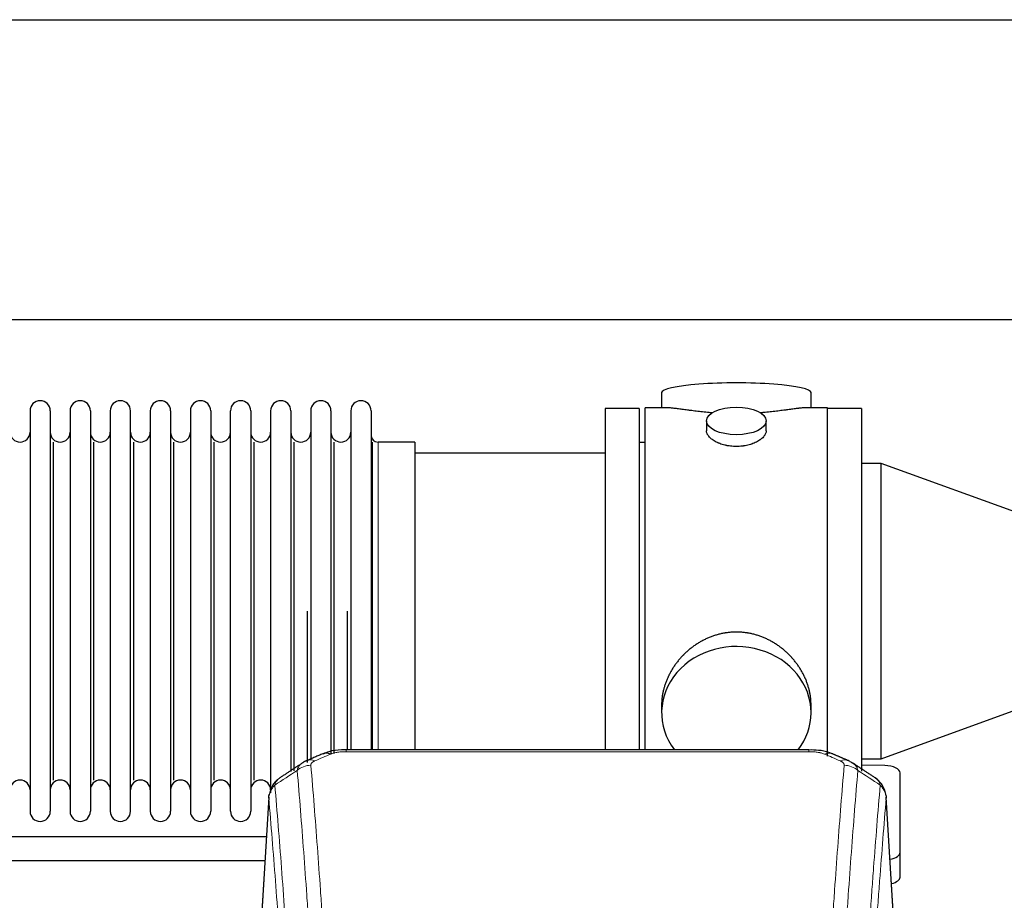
# Model space of a CAD drawing. Header units: inches. Extents: x 0 to 23760, y -13 to 16800.
# Tile 203 of 209: x 20064 to 20560, y 13949 to 14392. Entities that reach past the tile are written whole.
import ezdxf

# ---------------------------------------------------------------- set-up
doc = ezdxf.new("R2010")
doc.units = ezdxf.units.IN
doc.layers.add('254', color=7, linetype='Continuous', true_color=0xffffff)

msp = doc.modelspace()

# ---------------------------------------------------------------- linework, layer by layer
at = {"layer": '254', "color": 2, "linetype": 'Continuous', "lineweight": 25}
for p, q in [((17493.134, 14392.247), (20616.803, 14392.247)), ((17562.321, 14241.222), (20616.803, 14241.222)), ((20387.663, 14204.314), (20387.663, 14196.693)), ((20462.942, 14196.693), (20462.942, 14204.314)), ((20069.503, 14195.163), (20069.503, 13993.363)), ((20079.703, 14195.163), (20079.703, 13993.363)), ((20089.703, 14195.163), (20089.703, 13993.363)), ((20099.903, 14195.163), (20099.903, 13993.363)), ((20109.903, 14195.163), (20109.903, 13993.363)), ((20120.103, 13993.363), (20120.103, 14195.163)), ((20130.103, 14195.163), (20130.103, 13993.363)), ((20140.303, 14195.163), (20140.303, 13993.363)), ((20150.303, 14195.163), (20150.303, 14140.854)), ((20160.503, 14195.163), (20160.503, 14140.854)), ((20170.503, 14140.854), (20170.503, 14195.163)), ((20180.703, 14195.163), (20180.703, 14140.854)), ((20190.703, 14195.163), (20190.703, 14140.854)), ((20200.903, 14195.163), (20200.903, 14140.854)), ((20210.903, 14195.163), (20210.903, 14140.854)), ((20221.103, 14195.163), (20221.103, 14140.854)), ((20231.103, 14195.163), (20231.103, 14140.854)), ((20241.303, 14195.163), (20241.303, 14140.854)), ((20376.303, 14196.263), (20359.303, 14196.263)), ((20359.303, 14196.263), (20359.303, 14094.263)), ((20376.303, 14196.263), (20376.303, 14094.263)), ((20390.649, 14196.693), (20379.303, 14196.693)), ((20379.303, 14094.263), (20379.303, 14196.693)), ((20471.303, 14196.693), (20460.006, 14196.693)), ((20471.303, 14094.263), (20471.303, 14196.693)), ((20488.303, 14196.263), (20471.303, 14196.263)), ((20488.303, 14196.263), (20488.303, 14094.263)), ((20410.255, 14190.06), (20410.255, 14185.096)), ((20440.35, 14185.118), (20440.35, 14190.06)), ((20081.386, 14009.113), (20081.386, 14179.413)), ((20101.586, 14009.113), (20101.586, 14179.413)), ((20121.786, 14009.113), (20121.786, 14179.413)), ((20141.986, 14009.113), (20141.986, 14179.413)), ((20162.186, 14009.113), (20162.186, 14179.413)), ((20182.386, 14009.113), (20182.386, 14179.413)), ((20202.586, 14013.745), (20202.586, 14179.413)), ((20222.786, 14022.53), (20222.786, 14179.413)), ((20241.974, 14024.349), (20241.974, 14179.413)), ((20263.303, 14179.413), (20244.803, 14179.413)), ((20263.303, 14179.413), (20263.303, 14133.581)), ((20379.303, 14179.263), (20376.303, 14179.263)), ((20359.303, 14173.763), (20263.303, 14173.763)), ((20498.303, 14168.66), (20488.303, 14168.66)), ((20598.303, 14132.263), (20498.303, 14168.66)), ((20498.303, 14019.866), (20498.303, 14168.66)), ((20150.303, 14140.854), (20150.303, 13993.363)), ((20160.503, 14140.854), (20160.503, 13993.363)), ((20170.503, 13993.363), (20170.503, 14140.854)), ((20180.703, 14140.854), (20180.703, 13993.363)), ((20190.703, 14140.854), (20190.703, 14002.656)), ((20200.903, 14140.854), (20200.903, 14013.367)), ((20210.903, 14140.854), (20210.903, 14019.109)), ((20221.103, 14140.854), (20221.103, 14022.573)), ((20231.103, 14140.854), (20231.103, 14024.344)), ((20241.303, 14140.854), (20241.303, 14024.344)), ((20263.303, 14133.581), (20263.303, 14024.343)), ((20209.219, 14017.97), (20209.219, 14094.263)), ((20229.419, 14024.344), (20229.419, 14094.263)), ((20359.303, 14094.263), (20359.303, 14024.345)), ((20376.303, 14094.263), (20376.303, 14024.345)), ((20379.303, 14024.343), (20379.303, 14094.263)), ((20471.303, 14021.078), (20471.303, 14094.263)), ((20488.303, 14094.263), (20488.303, 14013.631)), ((20498.303, 14019.866), (20598.303, 14056.263)), ((20387.663, 14047.034), (20387.663, 14043.009)), ((20462.942, 14043.009), (20462.942, 14047.033)), ((20461.889, 14024.348), (20228.717, 14024.348)), ((20500.082, 14016.429), (20488.302, 14016.619)), ((20488.303, 14019.866), (20498.303, 14019.866)), ((20507.803, 13972.664), (20507.803, 14012.737)), ((20189.785, 14000.551), (20184.534, 13913.915)), ((20506.071, 13913.915), (20500.82, 14000.552)), ((20188.57, 13980.539), (20042.746, 13980.539)), ((20507.803, 13960.245), (20507.803, 13972.664)), ((20042.746, 13968.539), (20187.843, 13968.539))]:
    msp.add_line(p, q, dxfattribs=at)
at = {"layer": '254', "color": 110, "linetype": 'Continuous', "lineweight": 13}
for p, q in [((20244.803, 14179.413), (20244.803, 14133.581)), ((20244.803, 14133.581), (20244.803, 14024.343)), ((20228.717, 14024.348), (20228.717, 14023.396)), ((20461.889, 14023.396), (20228.717, 14023.396)), ((20461.889, 14024.347), (20461.889, 14023.396)), ((20189.787, 13999.929), (20184.539, 13913.34)), ((20506.066, 13913.34), (20500.819, 13999.929))]:
    msp.add_line(p, q, dxfattribs=at)
at = {"layer": '254', "color": 2, "linetype": 'Continuous', "lineweight": 25}
for centre, radius, start, end in [((20074.603, 14195.163), 5.1, 0, 180), ((20094.803, 14195.163), 5.1, 0, 180), ((20115.003, 14195.163), 5.1, 0, 180), ((20135.203, 14195.163), 5.1, 0, 180), ((20155.403, 14195.163), 5.1, 0, 180), ((20175.603, 14195.163), 5.1, 0, 180), ((20195.803, 14195.163), 5.1, 0, 180), ((20216.003, 14195.163), 5.1, 0, 180), ((20236.203, 14195.163), 5.1, 0, 180), ((20064.503, 14184.413), 5, 180, 0), ((20084.703, 14184.413), 5, 180, 0), ((20104.903, 14184.413), 5, 180, 0), ((20125.103, 14184.413), 5, 180, 0), ((20145.303, 14184.413), 5, 180, 0), ((20165.503, 14184.413), 5, 180, 0), ((20185.703, 14184.413), 5, 180, 0), ((20205.903, 14184.413), 5, 180, 0), ((20226.103, 14184.413), 5, 180, 0), ((20244.803, 14182.913), 3.5, 180, 270), ((20064.503, 14004.113), 5, 0, 180), ((20084.703, 14004.113), 5, 0, 180), ((20104.903, 14004.113), 5, 0, 180), ((20125.103, 14004.113), 5, 0, 180), ((20145.303, 14004.113), 5, 0, 180), ((20165.503, 14004.113), 5, 0, 180), ((20185.703, 14004.113), 5, 0, 180), ((20074.603, 13993.363), 5.1, 180, 0), ((20094.803, 13993.363), 5.1, 180, 0), ((20115.003, 13993.363), 5.1, 180, 0), ((20135.203, 13993.363), 5.1, 180, 0), ((20155.403, 13993.363), 5.1, 180, 0), ((20175.603, 13993.363), 5.1, 180, 0)]:
    msp.add_arc(centre, radius, start, end, dxfattribs=at)
for centre, major_axis, ratio, start_param, end_param in [((20425.303, 14204.314), (37.64, 0), 0.1305262, 0, 3.1415927), ((20425.303, 14043.009), (37.64, 0), 0.8870108, 0, 3.7346664), ((20425.303, 14043.009), (37.64, 0), 0.8870108, 5.6900133, 6.2831853), ((20220.958, 14013.186), (3.953, -9.186), 0.6419268, 2.5510147, 3.1418997), ((20477.656, 14009.728), (3.975, 9.176), 0.6408251, 6.1305215, 6.2828467), ((20499.803, 14012.737), (-8, 0), 0.4617486, 3.1415927, 4.6774824), ((20499.803, 13972.664), (-8, 0), 0.4617486, 1.9439586, 3.1415927), ((20499.803, 13960.245), (-8, 0), 0.4617486, 2.0459273, 3.1415927)]:
    msp.add_ellipse(centre, major_axis=major_axis, ratio=ratio, start_param=start_param, end_param=end_param, dxfattribs=at)
msp.add_ellipse((20425.303, 14190.06), major_axis=(15.048, 0), ratio=0.4617486, dxfattribs=at)
at = {"layer": '254', "color": 110, "linetype": 'Continuous', "lineweight": 13}
for centre, major_axis, ratio, start_param, end_param in [((20469.647, 14013.186), (-3.953, -9.186), 0.6419268, 3.1410059, 3.7321706), ((20210.977, 14007.535), (-9.964, -0.842), 0.9013977, 4.6363308, 5.3961502), ((20212.949, 14009.728), (3.975, -9.176), 0.6408251, 2.5472213, 3.141301), ((20477.656, 14009.728), (3.975, 9.176), 0.6408251, 6.2828467, 6.8775566), ((20479.628, 14007.535), (-9.964, 0.842), 0.9013977, 4.0286278, 4.7884472)]:
    msp.add_ellipse(centre, major_axis=major_axis, ratio=ratio, start_param=start_param, end_param=end_param, dxfattribs=at)
at = {"layer": '254', "color": 2, "linetype": 'Continuous', "lineweight": 25}
for points, knots in [([(20413.431, 14194.105), (20413.428, 14194.105), (20413.426, 14194.105), (20413.35, 14194.111), (20413.276, 14194.117), (20413.128, 14194.129), (20412.908, 14194.147), (20412.102, 14194.214), (20410.807, 14194.33), (20409.125, 14194.498), (20407.488, 14194.675), (20405.894, 14194.86), (20404.345, 14195.05), (20403.341, 14195.179), (20402.723, 14195.26), (20402.6, 14195.276), (20402.355, 14195.308), (20401.99, 14195.356), (20401.631, 14195.404), (20400.921, 14195.499), (20399.997, 14195.624), (20398.676, 14195.805), (20397.418, 14195.975), (20396.224, 14196.135), (20395.47, 14196.231), (20394.921, 14196.299), (20394.65, 14196.332), (20394.386, 14196.364), (20394.211, 14196.384), (20394.124, 14196.394), (20393.695, 14196.443), (20393.035, 14196.515), (20392.126, 14196.599), (20391.298, 14196.659), (20390.661, 14196.687), (20390.306, 14196.693), (20390.183, 14196.693)], [0, 0, 0, 0, 0.0002215, 0.0002215, 0.0071429, 0.0071429, 0.0140642, 0.027907, 0.083278, 0.1386489, 0.1940199, 0.2493909, 0.3047619, 0.3601329, 0.3601329, 0.3739756, 0.3739756, 0.3878184, 0.4155039, 0.4155039, 0.4708749, 0.5262458, 0.5816168, 0.6369878, 0.6923588, 0.6923588, 0.7200443, 0.733887, 0.733887, 0.7477298, 0.7477298, 0.8031008, 0.8584718, 0.9138427, 0.9692137, 1, 1, 1, 1]), ([(20460.427, 14196.693), (20460.303, 14196.693), (20459.946, 14196.687), (20459.305, 14196.659), (20458.472, 14196.599), (20457.862, 14196.542), (20457.463, 14196.502), (20457.382, 14196.493), (20457.22, 14196.476), (20456.973, 14196.45), (20456.721, 14196.422), (20456.207, 14196.363), (20455.499, 14196.278), (20454.371, 14196.133), (20453.177, 14195.974), (20451.915, 14195.803), (20451.03, 14195.682), (20450.348, 14195.589), (20450.003, 14195.542), (20449.652, 14195.495), (20449.416, 14195.463), (20449.297, 14195.447), (20448.703, 14195.367), (20447.736, 14195.239), (20446.238, 14195.047), (20444.694, 14194.858), (20443.104, 14194.673), (20441.465, 14194.496), (20440.341, 14194.384), (20439.486, 14194.304), (20439.055, 14194.264), (20438.619, 14194.225), (20438.4, 14194.206), (20438.327, 14194.2), (20438.181, 14194.187), (20437.894, 14194.163), (20437.606, 14194.139), (20437.391, 14194.122)], [0, 0, 0, 0, 0.0313476, 0.0871263, 0.142905, 0.1986836, 0.1986836, 0.2126283, 0.2126283, 0.226573, 0.2544623, 0.2544623, 0.310241, 0.3660196, 0.4217983, 0.477577, 0.5333556, 0.5333556, 0.561245, 0.5751896, 0.5751896, 0.5891343, 0.5891343, 0.644913, 0.7006917, 0.7564703, 0.812249, 0.8680277, 0.9238063, 0.9238063, 0.9516957, 0.9656403, 0.9656403, 0.9726127, 0.9726127, 0.979585, 1, 1, 1, 1]), ([(20425.303, 14177.186), (20424.805, 14177.186), (20424.311, 14177.2), (20423.333, 14177.258), (20422.847, 14177.3), (20421.885, 14177.414), (20421.408, 14177.484), (20420.816, 14177.589), (20420.639, 14177.622), (20420.463, 14177.657), (20420.345, 14177.681), (20420.287, 14177.693), (20419.995, 14177.754), (20419.764, 14177.806), (20419.081, 14177.972), (20418.637, 14178.094), (20417.773, 14178.361), (20417.353, 14178.506), (20416.74, 14178.739), (20416.539, 14178.82), (20416.241, 14178.945), (20416.142, 14178.988), (20415.996, 14179.052), (20415.947, 14179.074), (20415.85, 14179.118), (20415.417, 14179.316), (20415.008, 14179.524), (20414.315, 14179.908), (20413.986, 14180.107), (20413.364, 14180.52), (20413.071, 14180.733), (20412.727, 14181.008), (20412.659, 14181.063), (20412.526, 14181.174), (20412.461, 14181.23), (20412.271, 14181.399), (20412.149, 14181.512), (20411.801, 14181.852), (20411.591, 14182.082), (20411.216, 14182.545), (20411.05, 14182.778), (20410.835, 14183.132), (20410.769, 14183.25), (20410.693, 14183.398), (20410.679, 14183.428), (20410.65, 14183.487), (20410.636, 14183.517), (20410.595, 14183.606), (20410.569, 14183.666), (20410.448, 14183.961), (20410.376, 14184.196), (20410.279, 14184.659), (20410.255, 14184.889), (20410.255, 14185.119), (20410.255, 14185.122), (20410.255, 14185.125)], [0, 0, 0, 0, 0.0624454, 0.0624454, 0.1248907, 0.1248907, 0.1873361, 0.1873361, 0.2029474, 0.2107531, 0.2107531, 0.2185588, 0.2185588, 0.2497814, 0.2497814, 0.3122268, 0.3122268, 0.3746722, 0.3746722, 0.4058948, 0.4058948, 0.4215062, 0.4215062, 0.4293119, 0.4293119, 0.4371175, 0.4995629, 0.4995629, 0.5620082, 0.5620082, 0.6244536, 0.6244536, 0.6400649, 0.6400649, 0.6556763, 0.6556763, 0.686899, 0.686899, 0.7493443, 0.7493443, 0.8117897, 0.8117897, 0.8430124, 0.8430124, 0.850818, 0.850818, 0.8586237, 0.8586237, 0.874235, 0.874235, 0.9366804, 0.9366804, 0.9991258, 0.9991258, 1, 1, 1, 1]), ([(20440.35, 14185.122), (20440.351, 14184.893), (20440.326, 14184.664), (20440.231, 14184.201), (20440.159, 14183.968), (20439.968, 14183.498), (20439.849, 14183.263), (20439.67, 14182.967), (20439.633, 14182.908), (20439.575, 14182.819), (20439.555, 14182.789), (20439.515, 14182.73), (20439.412, 14182.582), (20439.301, 14182.436), (20439.018, 14182.086), (20438.809, 14181.857), (20438.347, 14181.404), (20438.096, 14181.182), (20437.686, 14180.854), (20437.545, 14180.745), (20437.324, 14180.585), (20437.249, 14180.531), (20437.097, 14180.425), (20437.019, 14180.373), (20436.627, 14180.112), (20436.297, 14179.912), (20435.605, 14179.527), (20435.243, 14179.343), (20434.486, 14178.993), (20434.091, 14178.826), (20433.629, 14178.649), (20433.577, 14178.63), (20433.473, 14178.591), (20433.421, 14178.572), (20433.264, 14178.514), (20432.948, 14178.403), (20432.626, 14178.297), (20431.977, 14178.096), (20431.534, 14177.974), (20430.629, 14177.755), (20430.167, 14177.657), (20429.46, 14177.531), (20429.222, 14177.491), (20428.861, 14177.438), (20428.74, 14177.421), (20428.497, 14177.388), (20428.376, 14177.373), (20427.768, 14177.301), (20427.279, 14177.258), (20426.295, 14177.2), (20425.8, 14177.186), (20425.303, 14177.186)], [0, 0, 0, 0, 0.0621483, 0.0621483, 0.1246718, 0.1246718, 0.1871952, 0.1871952, 0.2028261, 0.2028261, 0.2106415, 0.2106415, 0.2184569, 0.2497186, 0.2497186, 0.3122421, 0.3122421, 0.3747655, 0.3747655, 0.4060273, 0.4060273, 0.4216581, 0.4216581, 0.437289, 0.437289, 0.4998124, 0.4998124, 0.5623359, 0.5623359, 0.6248593, 0.6248593, 0.6326748, 0.6326748, 0.6404902, 0.6404902, 0.656121, 0.6873828, 0.6873828, 0.7499062, 0.7499062, 0.8124297, 0.8124297, 0.8436914, 0.8436914, 0.8593222, 0.8593222, 0.8749531, 0.8749531, 0.9374766, 0.9374766, 1, 1, 1, 1]), ([(20462.942, 14046.997), (20462.942, 14047.53), (20462.927, 14048.066), (20462.882, 14048.885), (20462.858, 14049.235), (20462.828, 14049.586), (20462.816, 14049.727), (20462.809, 14049.797), (20462.789, 14050.008), (20462.716, 14050.712), (20462.543, 14051.976), (20462.223, 14053.653), (20461.815, 14055.322), (20461.319, 14056.984), (20460.735, 14058.637), (20460.287, 14059.733), (20459.988, 14060.417), (20459.928, 14060.553), (20459.805, 14060.826), (20459.618, 14061.233), (20459.424, 14061.637), (20459.026, 14062.44), (20458.47, 14063.499), (20457.562, 14065.05), (20456.579, 14066.565), (20455.522, 14068.043), (20454.768, 14069.002), (20454.183, 14069.712), (20453.985, 14069.947), (20453.683, 14070.296), (20453.581, 14070.413), (20453.377, 14070.644), (20452.864, 14071.219), (20451.913, 14072.224), (20450.588, 14073.503), (20449.207, 14074.719), (20447.77, 14075.874), (20446.275, 14076.964), (20445.24, 14077.647), (20444.448, 14078.142), (20444.182, 14078.305), (20443.846, 14078.504), (20443.779, 14078.544), (20443.644, 14078.622), (20443.441, 14078.74), (20442.696, 14079.164), (20441.461, 14079.818), (20439.781, 14080.605), (20438.068, 14081.307), (20436.322, 14081.923), (20434.542, 14082.451), (20433.333, 14082.743), (20432.417, 14082.939), (20432.11, 14083.001), (20431.725, 14083.073), (20431.648, 14083.087), (20431.494, 14083.115), (20431.262, 14083.156), (20430.413, 14083.297), (20429.023, 14083.482), (20427.17, 14083.629), (20425.316, 14083.679), (20423.462, 14083.63), (20421.607, 14083.484), (20420.37, 14083.321), (20419.597, 14083.198), (20419.443, 14083.172), (20419.133, 14083.119), (20418.671, 14083.036), (20418.211, 14082.944), (20417.296, 14082.749), (20416.086, 14082.457), (20414.304, 14081.929), (20412.553, 14081.313), (20410.833, 14080.609), (20409.706, 14080.081), (20408.87, 14079.664), (20408.592, 14079.521), (20408.246, 14079.338), (20408.108, 14079.265), (20407.833, 14079.116), (20407.082, 14078.7), (20405.88, 14077.986), (20404.332, 14076.965), (20402.838, 14075.876), (20401.399, 14074.72), (20400.012, 14073.498), (20399.124, 14072.64), (20398.634, 14072.145), (20398.58, 14072.09), (20398.472, 14071.979), (20398.418, 14071.924), (20398.257, 14071.757), (20397.936, 14071.422), (20397.623, 14071.083), (20397.006, 14070.399), (20396.207, 14069.472), (20395.082, 14068.04), (20394.028, 14066.568), (20393.046, 14065.054), (20392.136, 14063.5), (20391.578, 14062.438), (20391.245, 14061.765), (20391.179, 14061.63), (20391.05, 14061.359), (20390.858, 14060.954), (20390.674, 14060.547), (20390.318, 14059.731), (20389.872, 14058.64), (20389.29, 14056.993), (20388.794, 14055.335), (20388.386, 14053.668), (20388.065, 14051.991), (20387.91, 14050.867), (20387.832, 14050.163), (20387.818, 14050.021), (20387.791, 14049.74), (20387.753, 14049.318), (20387.724, 14048.899), (20387.679, 14048.074), (20387.663, 14047.531), (20387.663, 14046.992)], [0, 0, 0, 0, 0.0151373, 0.0151373, 0.0229562, 0.0249109, 0.0249109, 0.0268656, 0.0268656, 0.030775, 0.0464127, 0.0620504, 0.0776881, 0.0933258, 0.1089635, 0.1246012, 0.1246012, 0.1285107, 0.1285107, 0.1324201, 0.1402389, 0.1402389, 0.1558766, 0.1715144, 0.1871521, 0.2027898, 0.2184275, 0.2184275, 0.2262463, 0.2262463, 0.2301558, 0.2301558, 0.2340652, 0.2497029, 0.2653406, 0.2809783, 0.296616, 0.3122537, 0.3278914, 0.3278914, 0.3357103, 0.3357103, 0.337665, 0.337665, 0.3396197, 0.3435291, 0.3591668, 0.3748045, 0.3904422, 0.4060799, 0.4217176, 0.4373554, 0.4373554, 0.4451742, 0.4451742, 0.4471289, 0.4471289, 0.4490836, 0.4529931, 0.4686308, 0.4842685, 0.4999062, 0.5155439, 0.5311816, 0.5468193, 0.5468193, 0.5507287, 0.5507287, 0.5546381, 0.562457, 0.562457, 0.5780947, 0.5937324, 0.6093701, 0.6250078, 0.6406455, 0.6406455, 0.6484644, 0.6484644, 0.6504191, 0.6523738, 0.6562832, 0.6719209, 0.6875586, 0.7031963, 0.7188341, 0.7344718, 0.7501095, 0.7501095, 0.7520642, 0.7520642, 0.7540189, 0.7540189, 0.7579283, 0.7657472, 0.7657472, 0.7813849, 0.7970226, 0.8126603, 0.828298, 0.8439357, 0.8595734, 0.8595734, 0.8634828, 0.8634828, 0.8673923, 0.8752111, 0.8752111, 0.8908488, 0.9064865, 0.9221242, 0.9377619, 0.9533996, 0.9690373, 0.9690373, 0.9729468, 0.9729468, 0.9768562, 0.984675, 0.984675, 1, 1, 1, 1]), ([(20230.016, 14024.331), (20228.789, 14024.372), (20225.442, 14024.297), (20220.901, 14023.901), (20218.057, 14022.649), (20217.104, 14022.136)], [0, 0, 0, 0, 0.26888, 0.7466721, 1, 1, 1, 1]), ([(20473.545, 14022.259), (20473.036, 14022.529), (20470.941, 14023.512), (20466.973, 14024.16), (20463.54, 14024.308), (20461.886, 14024.23)], [0, 0, 0, 0, 0.1498969, 0.6034808, 1, 1, 1, 1]), ([(20482.479, 14018.41), (20482.769, 14018.295), (20483.046, 14018.17), (20483.375, 14018.002), (20483.44, 14017.968), (20483.568, 14017.898), (20483.631, 14017.862), (20483.818, 14017.754), (20483.938, 14017.68), (20484.058, 14017.601), (20484.061, 14017.599), (20484.064, 14017.597)], [0, 0, 0, 0, 0.496586, 0.496586, 0.6207325, 0.6207325, 0.744879, 0.744879, 0.9931719, 0.9931719, 1, 1, 1, 1]), ([(20194.728, 14009.74), (20194.208, 14009.367), (20193.15, 14008.458), (20191.787, 14006.675), (20190.734, 14004.52), (20190.317, 14002.994), (20190.182, 14002.22)], [0, 0, 0, 0, 0.2123708, 0.4683651, 0.7393635, 1, 1, 1, 1]), ([(20500.737, 14001.212), (20500.625, 14002.162), (20500.182, 14004.001), (20498.889, 14006.617), (20497.208, 14008.714), (20495.918, 14009.757), (20495.296, 14010.178)], [0, 0, 0, 0, 0.2790385, 0.5536712, 0.8024065, 1, 1, 1, 1]), ([(20189.787, 13999.929), (20189.786, 13999.941), (20189.785, 13999.965), (20189.783, 14000), (20189.781, 14000.035), (20189.78, 14000.07), (20189.779, 14000.105), (20189.778, 14000.14), (20189.777, 14000.175), (20189.777, 14000.21), (20189.776, 14000.244), (20189.776, 14000.279), (20189.777, 14000.314), (20189.777, 14000.348), (20189.778, 14000.383), (20189.779, 14000.418), (20189.78, 14000.452), (20189.782, 14000.486), (20189.783, 14000.521), (20189.785, 14000.555), (20189.787, 14000.589), (20189.79, 14000.623), (20189.792, 14000.657), (20189.795, 14000.691), (20189.798, 14000.725), (20189.801, 14000.759), (20189.805, 14000.793), (20189.809, 14000.827), (20189.813, 14000.861), (20189.817, 14000.894), (20189.821, 14000.928), (20189.826, 14000.962), (20189.831, 14000.995), (20189.836, 14001.029), (20189.842, 14001.062), (20189.847, 14001.095), (20189.853, 14001.128), (20189.859, 14001.162), (20189.865, 14001.195), (20189.872, 14001.228), (20189.878, 14001.261), (20189.885, 14001.294), (20189.892, 14001.326), (20189.9, 14001.359), (20189.907, 14001.392), (20189.915, 14001.425), (20189.923, 14001.457), (20189.932, 14001.49), (20189.94, 14001.522), (20189.949, 14001.554), (20189.958, 14001.587), (20189.967, 14001.619), (20189.976, 14001.651), (20189.986, 14001.683), (20189.996, 14001.715), (20190.006, 14001.747), (20190.016, 14001.779), (20190.026, 14001.811), (20190.037, 14001.843), (20190.048, 14001.874), (20190.059, 14001.906), (20190.07, 14001.937), (20190.082, 14001.969), (20190.093, 14002), (20190.103, 14002.026), (20190.109, 14002.042), (20190.111, 14002.047)], [0, 0, 0, 0, 0.0160287, 0.0320483, 0.0480589, 0.0640604, 0.080053, 0.0960364, 0.1120109, 0.1279763, 0.1439327, 0.1598801, 0.1758184, 0.1917478, 0.2076681, 0.2235794, 0.2394817, 0.255375, 0.2712593, 0.2871346, 0.3030009, 0.3188582, 0.3347065, 0.3505458, 0.3663762, 0.3821975, 0.3980099, 0.4138133, 0.4296077, 0.4453931, 0.4611696, 0.4769371, 0.4926957, 0.5084453, 0.5241859, 0.5399176, 0.5556403, 0.5713541, 0.5870589, 0.6027548, 0.6184418, 0.6341198, 0.6497889, 0.6654491, 0.6811003, 0.6967426, 0.712376, 0.7280004, 0.743616, 0.7592226, 0.7748203, 0.7904091, 0.8059891, 0.8215601, 0.8371222, 0.8526754, 0.8682197, 0.8837552, 0.8992817, 0.9147994, 0.9303082, 0.9458081, 0.9612991, 0.9767813, 0.9922546, 1, 1, 1, 1]), ([(20500.735, 14001.22), (20500.747, 14001.163), (20500.802, 14000.855), (20500.83, 14000.518), (20500.829, 14000.212), (20500.828, 14000.142), (20500.826, 14000.071), (20500.823, 14000), (20500.82, 13999.953), (20500.819, 13999.929)], [0, 0, 0, 0, 0.135601, 0.730798, 0.7844814, 0.8382432, 0.8920836, 0.9460025, 1, 1, 1, 1])]:
    msp.add_open_spline(points, degree=3, knots=knots, dxfattribs=at)
for points, degree in [([(20217.005, 14022.368), (20208.975, 14018.899)], 1), ([(20481.631, 14018.904), (20477.615, 14020.646), (20473.601, 14022.364)], 2), ([(20206.584, 14017.625), (20200.955, 14013.904), (20195.333, 14010.194)], 2), ([(20209.005, 14018.832), (20207.643, 14018.529), (20206.654, 14017.599)], 2), ([(20495.273, 14010.193), (20489.658, 14013.899), (20484.036, 14017.616)], 2)]:
    msp.add_open_spline(points, degree=degree, dxfattribs=at)
at = {"layer": '254', "color": 110, "linetype": 'Continuous', "lineweight": 13}
for points in [[(20220.958, 14022.228), (20218.289, 14021.075), (20215.619, 14019.918), (20212.949, 14018.757)], [(20477.656, 14018.757), (20474.986, 14019.918), (20472.317, 14021.075), (20469.647, 14022.228)], [(20204.094, 14013.966), (20200.342, 14011.49), (20196.591, 14009.016), (20192.842, 14006.545)], [(20497.763, 14006.545), (20494.014, 14009.016), (20490.264, 14011.49), (20486.511, 14013.966)]]:
    msp.add_open_spline(points, degree=3, dxfattribs=at)
for points, knots in [([(20220.958, 14022.228), (20221.083, 14022.283), (20221.213, 14022.335), (20221.415, 14022.41), (20221.483, 14022.434), (20221.621, 14022.482), (20221.69, 14022.506), (20222.043, 14022.62), (20222.337, 14022.703), (20222.947, 14022.853), (20223.263, 14022.921), (20223.671, 14022.996), (20223.753, 14023.011), (20223.918, 14023.039), (20224, 14023.053), (20224.249, 14023.092), (20224.415, 14023.117), (20224.916, 14023.185), (20225.253, 14023.223), (20225.933, 14023.288), (20226.275, 14023.314), (20226.965, 14023.356), (20227.312, 14023.371), (20228.011, 14023.391), (20228.363, 14023.396), (20228.717, 14023.396)], [0, 0, 0, 0, 0.0625, 0.0625, 0.09375, 0.09375, 0.125, 0.125, 0.25, 0.25, 0.375, 0.375, 0.40625, 0.40625, 0.4375, 0.4375, 0.5, 0.5, 0.625, 0.625, 0.75, 0.75, 0.875, 0.875, 1, 1, 1, 1]), ([(20461.889, 14023.396), (20462.243, 14023.396), (20462.596, 14023.391), (20463.037, 14023.378), (20463.125, 14023.375), (20463.301, 14023.369), (20463.389, 14023.365), (20463.653, 14023.354), (20463.828, 14023.344), (20464.35, 14023.313), (20464.694, 14023.286), (20465.377, 14023.221), (20465.715, 14023.182), (20466.382, 14023.09), (20466.712, 14023.038), (20467.078, 14022.969), (20467.118, 14022.962), (20467.199, 14022.946), (20467.32, 14022.922), (20467.597, 14022.865), (20467.829, 14022.811), (20468.283, 14022.699), (20468.575, 14022.616), (20469.131, 14022.435), (20469.397, 14022.337), (20469.647, 14022.228)], [0, 0, 0, 0, 0.125, 0.125, 0.15625, 0.15625, 0.1875, 0.1875, 0.25, 0.25, 0.375, 0.375, 0.5, 0.5, 0.625, 0.625, 0.640625, 0.640625, 0.65625, 0.6875, 0.75, 0.75, 0.875, 0.875, 1, 1, 1, 1]), ([(20204.094, 14013.966), (20204.13, 14014.21), (20204.184, 14014.449), (20204.272, 14014.74), (20204.29, 14014.797), (20204.33, 14014.912), (20204.351, 14014.969), (20204.417, 14015.139), (20204.465, 14015.25), (20204.621, 14015.578), (20204.863, 14016), (20205.17, 14016.392), (20205.426, 14016.674), (20205.538, 14016.79), (20205.657, 14016.902), (20205.705, 14016.946), (20205.729, 14016.969), (20205.802, 14017.035), (20205.852, 14017.078), (20206.107, 14017.293), (20206.325, 14017.455), (20206.566, 14017.613), (20206.575, 14017.619), (20206.584, 14017.625)], [0, 0, 0, 0, 0.1656246, 0.1656246, 0.2070308, 0.2070308, 0.2484369, 0.2484369, 0.3312492, 0.3312492, 0.4968738, 0.6624984, 0.6624984, 0.7453108, 0.7660138, 0.7660138, 0.7867169, 0.7867169, 0.8281231, 0.8281231, 0.9937477, 0.9937477, 1, 1, 1, 1]), ([(20210.977, 14016.555), (20210.969, 14016.657), (20210.971, 14016.759), (20210.988, 14016.887), (20210.992, 14016.912), (20211.002, 14016.963), (20211.008, 14016.988), (20211.027, 14017.064), (20211.042, 14017.115), (20211.098, 14017.265), (20211.146, 14017.363), (20211.266, 14017.558), (20211.338, 14017.654), (20211.465, 14017.795), (20211.51, 14017.842), (20211.582, 14017.912), (20211.607, 14017.935), (20211.658, 14017.981), (20211.684, 14018.003), (20211.819, 14018.116), (20211.937, 14018.204), (20212.193, 14018.372), (20212.331, 14018.453), (20212.626, 14018.609), (20212.783, 14018.684), (20212.949, 14018.757)], [0, 0, 0, 0, 0.125, 0.125, 0.15625, 0.15625, 0.1875, 0.1875, 0.25, 0.25, 0.375, 0.375, 0.5, 0.5, 0.5625, 0.5625, 0.59375, 0.59375, 0.625, 0.625, 0.75, 0.75, 0.875, 0.875, 1, 1, 1, 1]), ([(20210.977, 14016.555), (20211.535, 14009.935), (20212.635, 13996.445), (20214.243, 13975.46), (20215.285, 13960.971), (20216.056, 13949.917), (20216.438, 13944.343), (20216.817, 13938.698), (20217.068, 13934.92), (20217.193, 13933.023), (20217.817, 13923.498), (20218.308, 13915.757), (20219.033, 13903.961), (20219.273, 13900), (20219.749, 13892.017), (20219.985, 13887.996), (20220.687, 13875.843), (20221.608, 13859.401), (20222.498, 13842.482), (20222.936, 13833.904)], [0, 0, 0, 0, 0.125, 0.25, 0.375, 0.375, 0.4375, 0.46875, 0.46875, 0.5, 0.5, 0.625, 0.625, 0.6875, 0.6875, 0.75, 0.75, 0.875, 1, 1, 1, 1]), ([(20467.67, 13833.904), (20468.107, 13842.482), (20468.998, 13859.401), (20469.918, 13875.843), (20470.62, 13887.996), (20470.856, 13892.017), (20471.332, 13900), (20471.572, 13903.961), (20472.297, 13915.757), (20472.789, 13923.498), (20473.412, 13933.023), (20473.537, 13934.92), (20473.789, 13938.698), (20474.167, 13944.343), (20474.549, 13949.917), (20475.32, 13960.971), (20476.362, 13975.46), (20477.97, 13996.445), (20479.071, 14009.935), (20479.628, 14016.555)], [0, 0, 0, 0, 0.125, 0.25, 0.25, 0.3125, 0.3125, 0.375, 0.375, 0.5, 0.5, 0.53125, 0.53125, 0.5625, 0.625, 0.625, 0.75, 0.875, 1, 1, 1, 1]), ([(20477.656, 14018.757), (20477.823, 14018.684), (20477.98, 14018.609), (20478.167, 14018.51), (20478.203, 14018.49), (20478.275, 14018.45), (20478.311, 14018.429), (20478.415, 14018.368), (20478.482, 14018.326), (20478.675, 14018.199), (20478.909, 14018.025), (20479.1, 14017.841), (20479.226, 14017.7), (20479.265, 14017.652), (20479.319, 14017.579), (20479.337, 14017.555), (20479.37, 14017.506), (20479.386, 14017.482), (20479.462, 14017.359), (20479.51, 14017.26), (20479.583, 14017.061), (20479.607, 14016.96), (20479.634, 14016.759), (20479.637, 14016.657), (20479.628, 14016.555)], [0, 0, 0, 0, 0.125, 0.125, 0.15625, 0.15625, 0.1875, 0.1875, 0.25, 0.25, 0.375, 0.5, 0.5, 0.5625, 0.5625, 0.59375, 0.59375, 0.625, 0.625, 0.75, 0.75, 0.875, 0.875, 1, 1, 1, 1]), ([(20484.064, 14017.597), (20484.294, 14017.445), (20484.725, 14017.124), (20485.095, 14016.767), (20485.351, 14016.485), (20485.432, 14016.389), (20485.548, 14016.241), (20485.586, 14016.191), (20485.659, 14016.09), (20485.695, 14016.039), (20485.867, 14015.783), (20485.988, 14015.572), (20486.195, 14015.135), (20486.369, 14014.686), (20486.475, 14014.21), (20486.511, 14013.966)], [0, 0, 0, 0, 0.1647526, 0.331802, 0.331802, 0.4153268, 0.4153268, 0.4570892, 0.4570892, 0.4988515, 0.4988515, 0.665901, 0.665901, 0.8329505, 1, 1, 1, 1]), ([(20216.068, 13831.527), (20215.63, 13840.096), (20214.738, 13856.995), (20213.817, 13873.417), (20213.114, 13885.556), (20212.877, 13889.572), (20212.401, 13897.546), (20212.161, 13901.503), (20211.434, 13913.284), (20210.943, 13921.016), (20210.318, 13930.53), (20210.193, 13932.425), (20209.941, 13936.199), (20209.562, 13941.837), (20209.179, 13947.404), (20208.408, 13958.446), (20207.364, 13972.918), (20205.754, 13993.879), (20204.652, 14007.353), (20204.094, 14013.966)], [0, 0, 0, 0, 0.125, 0.25, 0.25, 0.3125, 0.3125, 0.375, 0.375, 0.5, 0.5, 0.53125, 0.53125, 0.5625, 0.625, 0.625, 0.75, 0.875, 1, 1, 1, 1]), ([(20486.511, 14013.966), (20485.953, 14007.353), (20484.851, 13993.879), (20483.241, 13972.918), (20482.198, 13958.446), (20481.426, 13947.404), (20481.043, 13941.837), (20480.664, 13936.199), (20480.413, 13932.425), (20480.287, 13930.53), (20479.663, 13921.016), (20479.171, 13913.284), (20478.445, 13901.503), (20478.205, 13897.546), (20477.728, 13889.572), (20477.492, 13885.556), (20476.789, 13873.417), (20475.867, 13856.995), (20474.976, 13840.096), (20474.537, 13831.527)], [0, 0, 0, 0, 0.125, 0.25, 0.375, 0.375, 0.4375, 0.46875, 0.46875, 0.5, 0.5, 0.625, 0.625, 0.6875, 0.6875, 0.75, 0.75, 0.875, 1, 1, 1, 1]), ([(20189.787, 13999.929), (20189.816, 14000.535), (20189.907, 14001.141), (20190.129, 14002.034), (20190.218, 14002.329), (20190.424, 14002.911), (20190.541, 14003.198), (20190.803, 14003.762), (20190.947, 14004.039), (20191.261, 14004.58), (20191.431, 14004.845), (20191.795, 14005.358), (20191.989, 14005.608), (20192.4, 14006.09), (20192.616, 14006.322), (20192.842, 14006.545)], [0, 0, 0, 0, 0.25, 0.25, 0.375, 0.375, 0.5, 0.5, 0.625, 0.625, 0.75, 0.75, 0.875, 0.875, 1, 1, 1, 1]), ([(20192.842, 14006.545), (20192.971, 14007.07), (20193.15, 14007.559), (20193.606, 14008.457), (20193.884, 14008.866), (20194.372, 14009.412), (20194.546, 14009.583), (20194.912, 14009.897), (20195.102, 14010.041), (20195.303, 14010.173)], [0, 0, 0, 0, 0.335226, 0.335226, 0.6704519, 0.6704519, 0.8380649, 0.8380649, 1, 1, 1, 1]), ([(20192.842, 14006.545), (20193.414, 13999.854), (20194.541, 13986.212), (20196.187, 13964.97), (20197.253, 13950.291), (20198.041, 13939.088), (20198.432, 13933.437), (20198.884, 13926.76), (20199.076, 13923.88), (20199.204, 13921.956), (20199.268, 13920.992), (20199.587, 13916.162), (20199.967, 13910.319), (20200.405, 13903.419), (20200.591, 13900.444), (20200.715, 13898.456), (20200.777, 13897.461), (20201.333, 13888.483), (20202.306, 13872.275), (20203.717, 13847.223), (20204.625, 13830.027), (20205.071, 13821.305)], [0, 0, 0, 0, 0.125, 0.25, 0.375, 0.375, 0.4375, 0.46875, 0.484375, 0.484375, 0.5, 0.5, 0.5625, 0.59375, 0.609375, 0.609375, 0.625, 0.625, 0.75, 0.875, 1, 1, 1, 1]), ([(20485.534, 13821.305), (20485.59, 13822.395), (20485.646, 13823.484), (20485.758, 13825.656), (20485.926, 13828.91), (20486.322, 13836.46), (20486.665, 13842.861), (20487.359, 13855.571), (20488.299, 13872.268), (20489.757, 13896.57), (20490.762, 13912.274), (20491.336, 13920.968), (20491.399, 13921.932), (20491.527, 13923.856), (20491.72, 13926.737), (20492.171, 13933.415), (20492.563, 13939.068), (20492.891, 13943.738), (20492.957, 13944.67), (20493.089, 13946.531), (20493.287, 13949.315), (20493.753, 13955.768), (20494.155, 13961.227), (20494.967, 13972.046), (20496.064, 13986.211), (20497.192, 13999.854), (20497.763, 14006.545)], [0, 0, 0, 0, 0.015625, 0.015625, 0.03125, 0.0625, 0.125, 0.125, 0.25, 0.375, 0.5, 0.5, 0.515625, 0.515625, 0.53125, 0.5625, 0.625, 0.625, 0.640625, 0.640625, 0.65625, 0.6875, 0.75, 0.75, 0.875, 1, 1, 1, 1]), ([(20495.303, 14010.173), (20495.504, 14010.04), (20495.694, 14009.897), (20496.059, 14009.583), (20496.234, 14009.412), (20496.722, 14008.866), (20496.999, 14008.457), (20497.456, 14007.559), (20497.635, 14007.07), (20497.763, 14006.545)], [0, 0, 0, 0, 0.1617419, 0.1617419, 0.3293935, 0.3293935, 0.6646968, 0.6646968, 1, 1, 1, 1]), ([(20497.763, 14006.545), (20497.99, 14006.322), (20498.206, 14006.09), (20498.616, 14005.608), (20498.81, 14005.358), (20499.174, 14004.845), (20499.344, 14004.58), (20499.659, 14004.039), (20499.803, 14003.762), (20500.064, 14003.198), (20500.181, 14002.911), (20500.387, 14002.329), (20500.476, 14002.034), (20500.699, 14001.141), (20500.789, 14000.535), (20500.819, 13999.929)], [0, 0, 0, 0, 0.125, 0.125, 0.25, 0.25, 0.375, 0.375, 0.5, 0.5, 0.625, 0.625, 0.75, 0.75, 1, 1, 1, 1]), ([(20201.982, 13815.243), (20201.537, 13823.938), (20200.631, 13841.079), (20199.225, 13866.054), (20198.254, 13882.211), (20197.7, 13891.162), (20197.638, 13892.154), (20197.514, 13894.136), (20197.328, 13897.102), (20196.892, 13903.981), (20196.513, 13909.807), (20196.195, 13914.622), (20196.131, 13915.583), (20196.004, 13917.501), (20195.812, 13920.373), (20195.362, 13927.03), (20194.971, 13932.664), (20194.185, 13943.835), (20193.122, 13958.471), (20191.481, 13979.652), (20190.357, 13993.257), (20189.787, 13999.929)], [0, 0, 0, 0, 0.125, 0.25, 0.375, 0.375, 0.390625, 0.390625, 0.40625, 0.4375, 0.5, 0.5, 0.515625, 0.515625, 0.53125, 0.5625, 0.625, 0.625, 0.75, 0.875, 1, 1, 1, 1]), ([(20500.819, 13999.929), (20500.249, 13993.257), (20499.124, 13979.651), (20498.03, 13965.526), (20497.221, 13954.738), (20496.819, 13949.295), (20496.355, 13942.861), (20496.158, 13940.085), (20496.026, 13938.23), (20495.96, 13937.3), (20495.633, 13932.643), (20495.242, 13927.008), (20494.792, 13920.349), (20494.6, 13917.477), (20494.472, 13915.559), (20494.409, 13914.598), (20493.836, 13905.93), (20492.835, 13890.273), (20491.38, 13866.046), (20489.974, 13841.078), (20489.068, 13823.938), (20488.623, 13815.243)], [0, 0, 0, 0, 0.125, 0.25, 0.25, 0.3125, 0.34375, 0.359375, 0.359375, 0.375, 0.375, 0.4375, 0.46875, 0.484375, 0.484375, 0.5, 0.5, 0.625, 0.75, 0.875, 1, 1, 1, 1])]:
    msp.add_open_spline(points, degree=3, knots=knots, dxfattribs=at)

doc.saveas('drawing.dxf')
